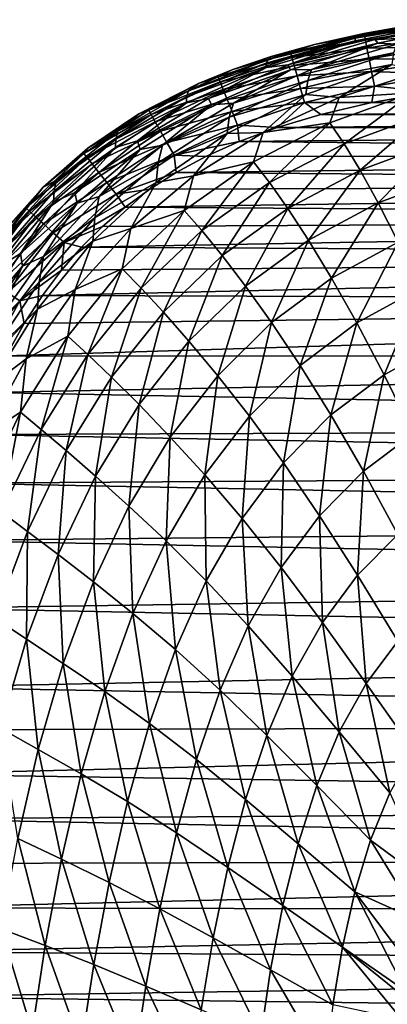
# Model space of a CAD drawing. Header units: metres. Extents: x -82 to 67, y -109 to 109.
# Tile 207 of 216: x -24.9 to -19.61, y 88.48 to 102.65. Entities that reach past the tile are written whole.
import ezdxf

# ---------------------------------------------------------------- set-up
doc = ezdxf.new("R2010")
doc.units = ezdxf.units.M
doc.layers.add('solid_21_382_010_XXX', color=7, linetype='CONTINUOUS')

msp = doc.modelspace()

# ---------------------------------------------------------------- linework, layer by layer
at = {"layer": 'solid_21_382_010_XXX'}
for points in [[(-18.671656, 102.63018, -30.859594), (-20.071594, 102.379227, -30.86132), (-20.047731, 102.41201, -27.317619)], [(-18.667059, 102.610748, -34.148006), (-20.071594, 102.379227, -30.86132), (-18.671656, 102.63018, -30.859594)], [(-18.667059, 102.610748, -34.148006), (-20.067814, 102.342926, -34.15057), (-20.071594, 102.379227, -30.86132)], [(-19.785807, 102.362617, -37.182514), (-20.067814, 102.342926, -34.15057), (-18.667059, 102.610748, -34.148006)], [(-18.651552, 102.646584, -27.31625), (-20.047731, 102.41201, -27.317619), (-19.127857, 102.59037, -23.645056)], [(-18.671656, 102.63018, -30.859594), (-20.047731, 102.41201, -27.317619), (-18.651552, 102.646584, -27.31625)], [(-20.047731, 102.41201, -27.317619), (-19.944176, 102.45031, -23.646049), (-19.127857, 102.59037, -23.645056)], [(-19.127857, 102.59037, -23.645056), (-19.944176, 102.45031, -23.646049), (-19.937189, 102.425697, -23.415142)], [(-18.857603, 102.60289, -23.414099), (-19.937189, 102.425697, -23.415142), (-18.847591, 102.528397, -23.202465)], [(-19.127857, 102.59037, -23.645056), (-19.937189, 102.425697, -23.415142), (-18.857603, 102.60289, -23.414099)], [(-18.420744, 102.617897, -37.178425), (-19.785807, 102.362617, -37.182514), (-18.667059, 102.610748, -34.148006)], [(-18.383173, 102.580238, -39.962311), (-19.785807, 102.362617, -37.182514), (-18.420744, 102.617897, -37.178425)], [(-18.383173, 102.580238, -39.962311), (-19.744698, 102.310753, -39.968681), (-19.785807, 102.362617, -37.182514)], [(-19.468061, 102.295242, -42.508133), (-19.744698, 102.310753, -39.968681), (-18.383173, 102.580238, -39.962311)], [(-19.937189, 102.425697, -23.415142), (-21.000692, 102.173195, -23.416504), (-19.922667, 102.352104, -23.203272)], [(-20.655291, 102.291664, -23.647106), (-21.000692, 102.173195, -23.416504), (-19.937189, 102.425697, -23.415142)], [(-19.944176, 102.45031, -23.646049), (-20.655291, 102.291664, -23.647106), (-19.937189, 102.425697, -23.415142)], [(-20.047731, 102.41201, -27.317619), (-20.655291, 102.291664, -23.647106), (-19.944176, 102.45031, -23.646049)], [(-19.937189, 102.425697, -23.415142), (-19.922667, 102.352104, -23.203272), (-18.847591, 102.528397, -23.202465)], [(-18.847591, 102.528397, -23.202465), (-19.922667, 102.352104, -23.203272), (-18.831835, 102.411148, -23.016104)], [(-20.071594, 102.379227, -30.86132), (-21.348507, 102.019012, -30.863592), (-21.321665, 102.074188, -27.319387)], [(-20.067814, 102.342926, -34.15057), (-21.348507, 102.019012, -30.863592), (-20.071594, 102.379227, -30.86132)], [(-20.067814, 102.342926, -34.15057), (-21.346237, 101.959938, -34.153915), (-21.348507, 102.019012, -30.863592)], [(-21.040979, 101.998375, -37.18766), (-21.346237, 101.959938, -34.153915), (-20.067814, 102.342926, -34.15057)], [(-20.047731, 102.41201, -27.317619), (-21.321665, 102.074188, -27.319387), (-20.655291, 102.291664, -23.647106)], [(-20.071594, 102.379227, -30.86132), (-21.321665, 102.074188, -27.319387), (-20.047731, 102.41201, -27.317619)], [(-21.321665, 102.074188, -27.319387), (-21.277615, 102.117668, -23.648186), (-20.655291, 102.291664, -23.647106)], [(-20.655291, 102.291664, -23.647106), (-21.277615, 102.117668, -23.648186), (-21.000692, 102.173195, -23.416504)], [(-19.785807, 102.362617, -37.182514), (-21.040979, 101.998375, -37.18766), (-20.067814, 102.342926, -34.15057)], [(-19.744698, 102.310753, -39.968681), (-21.040979, 101.998375, -37.18766), (-19.785807, 102.362617, -37.182514)], [(-19.744698, 102.310753, -39.968681), (-20.998747, 101.927498, -39.976566), (-21.040979, 101.998375, -37.18766)], [(-21.000692, 102.173195, -23.416504), (-20.980343, 102.101212, -23.204321), (-19.922667, 102.352104, -23.203272)], [(-20.696539, 101.930542, -42.518841), (-20.998747, 101.927498, -39.976566), (-19.744698, 102.310753, -39.968681)], [(-19.922667, 102.352104, -23.203272), (-20.980343, 102.101212, -23.204321), (-19.899775, 102.236099, -23.016674)], [(-19.468061, 102.295242, -42.508133), (-20.696539, 101.930542, -42.518841), (-19.744698, 102.310753, -39.968681)], [(-19.517586, 102.167824, -44.811985), (-20.696539, 101.930542, -42.518841), (-19.468061, 102.295242, -42.508133)], [(-19.922667, 102.352104, -23.203272), (-19.899775, 102.236099, -23.016674), (-18.831835, 102.411148, -23.016104)], [(-18.831835, 102.411148, -23.016104), (-19.899775, 102.236099, -23.016674), (-18.811125, 102.25705, -22.860991)], [(-21.000692, 102.173195, -23.416504), (-22.040796, 101.822311, -23.418167), (-20.980343, 102.101212, -23.204321)], [(-21.829266, 101.930138, -23.64926), (-22.040796, 101.822311, -23.418167), (-21.000692, 102.173195, -23.416504)], [(-21.277615, 102.117668, -23.648186), (-21.829266, 101.930138, -23.64926), (-21.000692, 102.173195, -23.416504)], [(-20.980343, 102.101212, -23.204321), (-20.948204, 101.987518, -23.017414), (-19.899775, 102.236099, -23.016674)], [(-19.899775, 102.236099, -23.016674), (-20.948204, 101.987518, -23.017414), (-19.869671, 102.083534, -22.861345)], [(-19.517586, 102.167824, -44.811985), (-20.752949, 101.769981, -44.827248), (-20.696539, 101.930542, -42.518841)], [(-19.543674, 102.000313, -46.886436), (-20.752949, 101.769981, -44.827248), (-19.517586, 102.167824, -44.811985)], [(-19.899775, 102.236099, -23.016674), (-19.869671, 102.083534, -22.861345), (-18.811125, 102.25705, -22.860991)], [(-18.811125, 102.25705, -22.860991), (-19.869671, 102.083534, -22.861345), (-18.786261, 102.072021, -22.743107)], [(-21.348507, 102.019012, -30.863592), (-22.497068, 101.537521, -30.86647), (-22.46773, 101.620781, -27.321583)], [(-21.346237, 101.959938, -34.153915), (-22.497068, 101.537521, -30.86647), (-21.348507, 102.019012, -30.863592)], [(-21.321665, 102.074188, -27.319387), (-22.46773, 101.620781, -27.321583), (-21.829266, 101.930138, -23.64926)], [(-21.348507, 102.019012, -30.863592), (-22.46773, 101.620781, -27.321583), (-21.321665, 102.074188, -27.319387)], [(-21.040979, 101.998375, -37.18766), (-22.180395, 101.513962, -37.193909), (-21.346237, 101.959938, -34.153915)], [(-20.998747, 101.927498, -39.976566), (-22.180395, 101.513962, -37.193909), (-21.040979, 101.998375, -37.18766)], [(-22.040796, 101.822311, -23.418167), (-22.0131, 101.753075, -23.205603), (-20.980343, 102.101212, -23.204321)], [(-20.980343, 102.101212, -23.204321), (-22.0131, 101.753075, -23.205603), (-20.948204, 101.987518, -23.017414)], [(-21.321665, 102.074188, -27.319387), (-21.829266, 101.930138, -23.64926), (-21.277615, 102.117668, -23.648186)], [(-20.948204, 101.987518, -23.017414), (-20.905903, 101.837883, -22.861803), (-19.869671, 102.083534, -22.861345)], [(-19.869671, 102.083534, -22.861345), (-20.905903, 101.837883, -22.861803), (-19.833511, 101.900291, -22.743282)], [(-19.543674, 102.000313, -46.886436), (-20.781694, 101.571167, -46.907063), (-20.752949, 101.769981, -44.827248)], [(-20.297806, 101.525169, -48.755268), (-20.781694, 101.571167, -46.907063), (-19.543674, 102.000313, -46.886436)], [(-19.109632, 101.905693, -48.731918), (-20.297806, 101.525169, -48.755268), (-19.543674, 102.000313, -46.886436)], [(-19.869671, 102.083534, -22.861345), (-19.833511, 101.900291, -22.743282), (-18.786261, 102.072021, -22.743107)], [(-18.786261, 102.072021, -22.743107), (-19.833511, 101.900291, -22.743282), (-18.758034, 101.861984, -22.66843)], [(-21.346237, 101.959938, -34.153915), (-22.497137, 101.450272, -34.158131), (-22.497068, 101.537521, -30.86647)], [(-22.180395, 101.513962, -37.193909), (-22.497137, 101.450272, -34.158131), (-21.346237, 101.959938, -34.153915)], [(-22.46773, 101.620781, -27.321583), (-22.324251, 101.730064, -23.650299), (-21.829266, 101.930138, -23.64926)], [(-21.829266, 101.930138, -23.64926), (-22.324251, 101.730064, -23.650299), (-22.040796, 101.822311, -23.418167)], [(-20.998747, 101.927498, -39.976566), (-22.139376, 101.419777, -39.985939), (-22.180395, 101.513962, -37.193909)], [(-21.822376, 101.447426, -42.53138), (-22.139376, 101.419777, -39.985939), (-20.998747, 101.927498, -39.976566)], [(-22.0131, 101.753075, -23.205603), (-21.969248, 101.643456, -23.018316), (-20.948204, 101.987518, -23.017414)], [(-20.948204, 101.987518, -23.017414), (-21.969248, 101.643456, -23.018316), (-20.905903, 101.837883, -22.861803)], [(-20.696539, 101.930542, -42.518841), (-21.822376, 101.447426, -42.53138), (-20.998747, 101.927498, -39.976566)], [(-20.752949, 101.769981, -44.827248), (-21.822376, 101.447426, -42.53138), (-20.696539, 101.930542, -42.518841)], [(-20.905903, 101.837883, -22.861803), (-20.855072, 101.658066, -22.743507), (-19.833511, 101.900291, -22.743282)], [(-19.833511, 101.900291, -22.743282), (-20.855072, 101.658066, -22.743507), (-19.792456, 101.69223, -22.668482)], [(-19.237879, 101.592346, -50.376335), (-20.297806, 101.525169, -48.755268), (-19.109632, 101.905693, -48.731918)], [(-19.833511, 101.900291, -22.743282), (-19.792456, 101.69223, -22.668482), (-18.758034, 101.861984, -22.66843)], [(-18.96596, 101.603165, -22.642931), (-18.758034, 101.861984, -22.66843), (-19.792456, 101.69223, -22.668482)], [(-22.324251, 101.730064, -23.650299), (-23.183008, 101.293259, -23.65218), (-23.040764, 101.347054, -23.419958)], [(-22.46773, 101.620781, -27.321583), (-23.183008, 101.293259, -23.65218), (-22.324251, 101.730064, -23.650299)], [(-22.040796, 101.822311, -23.418167), (-23.040764, 101.347054, -23.419958), (-22.0131, 101.753075, -23.205603)], [(-22.324251, 101.730064, -23.650299), (-23.040764, 101.347054, -23.419958), (-22.040796, 101.822311, -23.418167)], [(-23.040764, 101.347054, -23.419958), (-23.004358, 101.282272, -23.206982), (-22.0131, 101.753075, -23.205603)], [(-22.0131, 101.753075, -23.205603), (-23.004358, 101.282272, -23.206982), (-21.969248, 101.643456, -23.018316)], [(-21.969248, 101.643456, -23.018316), (-21.911472, 101.499039, -22.86236), (-20.905903, 101.837883, -22.861803)], [(-20.905903, 101.837883, -22.861803), (-21.911472, 101.499039, -22.86236), (-20.855072, 101.658066, -22.743507)], [(-20.752949, 101.769981, -44.827248), (-21.88415, 101.245483, -44.844894), (-21.822376, 101.447426, -42.53138)], [(-20.781694, 101.571167, -46.907063), (-21.88415, 101.245483, -44.844894), (-20.752949, 101.769981, -44.827248)], [(-22.46773, 101.620781, -27.321583), (-23.484869, 101.043472, -27.324242), (-23.183008, 101.293259, -23.65218)], [(-22.497068, 101.537521, -30.86647), (-23.484869, 101.043472, -27.324242), (-22.46773, 101.620781, -27.321583)], [(-23.004358, 101.282272, -23.206982), (-22.946569, 101.179443, -23.019289), (-21.969248, 101.643456, -23.018316)], [(-21.969248, 101.643456, -23.018316), (-22.946569, 101.179443, -23.019289), (-21.911472, 101.499039, -22.86236)], [(-20.781694, 101.571167, -46.907063), (-21.914223, 101.00795, -46.930706), (-21.88415, 101.245483, -44.844894)], [(-21.394793, 101.024147, -48.782276), (-21.914223, 101.00795, -46.930706), (-20.781694, 101.571167, -46.907063)], [(-21.911472, 101.499039, -22.86236), (-21.842005, 101.325401, -22.74378), (-20.855072, 101.658066, -22.743507)], [(-20.855072, 101.658066, -22.743507), (-21.842005, 101.325401, -22.74378), (-20.797338, 101.453835, -22.668547)], [(-20.297806, 101.525169, -48.755268), (-21.394793, 101.024147, -48.782276), (-20.781694, 101.571167, -46.907063)], [(-20.855072, 101.658066, -22.743507), (-20.797338, 101.453835, -22.668547), (-19.792456, 101.69223, -22.668482)], [(-19.827726, 101.453453, -22.642931), (-19.792456, 101.69223, -22.668482), (-20.797338, 101.453835, -22.668547)], [(-19.237879, 101.592346, -50.376335), (-20.434654, 101.162552, -50.406738), (-20.297806, 101.525169, -48.755268)], [(-20.228651, 100.860825, -51.850933), (-20.434654, 101.162552, -50.406738), (-19.237879, 101.592346, -50.376335)], [(-19.060665, 101.287071, -51.816032), (-20.228651, 100.860825, -51.850933), (-19.237879, 101.592346, -50.376335)], [(-19.827726, 101.453453, -22.642931), (-18.96596, 101.603165, -22.642931), (-19.792456, 101.69223, -22.668482)], [(-4.890173, 101.55262, -22.642931), (-18.96596, 101.603165, -22.642931), (-19.827726, 101.453453, -22.642931)], [(-22.497137, 101.450272, -34.158131), (-23.518745, 100.806152, -34.163284), (-23.515966, 100.926666, -30.870029)], [(-23.201824, 100.902679, -37.201294), (-23.518745, 100.806152, -34.163284), (-22.497137, 101.450272, -34.158131)], [(-22.497068, 101.537521, -30.86647), (-23.515966, 100.926666, -30.870029), (-23.484869, 101.043472, -27.324242)], [(-22.497137, 101.450272, -34.158131), (-23.515966, 100.926666, -30.870029), (-22.497068, 101.537521, -30.86647)], [(-22.180395, 101.513962, -37.193909), (-23.201824, 100.902679, -37.201294), (-22.497137, 101.450272, -34.158131)], [(-22.139376, 101.419777, -39.985939), (-23.201824, 100.902679, -37.201294), (-22.180395, 101.513962, -37.193909)], [(-22.946569, 101.179443, -23.019289), (-22.870352, 101.043823, -22.862959), (-21.911472, 101.499039, -22.86236)], [(-21.911472, 101.499039, -22.86236), (-22.870352, 101.043823, -22.862959), (-21.842005, 101.325401, -22.74378)], [(-21.822376, 101.447426, -42.53138), (-22.842333, 100.840408, -42.545547), (-22.139376, 101.419777, -39.985939)], [(-21.88415, 101.245483, -44.844894), (-22.842333, 100.840408, -42.545547), (-21.822376, 101.447426, -42.53138)], [(-21.842005, 101.325401, -22.74378), (-21.763081, 101.128113, -22.668625), (-20.797338, 101.453835, -22.668547)], [(-21.193401, 101.094086, -22.642931), (-20.797338, 101.453835, -22.668547), (-21.763081, 101.128113, -22.668625)], [(-20.434654, 101.162552, -50.406738), (-21.394793, 101.024147, -48.782276), (-20.297806, 101.525169, -48.755268)], [(-21.193401, 101.094086, -22.642931), (-20.564583, 101.281891, -22.642931), (-20.797338, 101.453835, -22.668547)], [(-20.564583, 101.281891, -22.642931), (-19.827726, 101.453453, -22.642931), (-20.797338, 101.453835, -22.668547)], [(-4.144294, 101.409348, -22.642931), (-19.827726, 101.453453, -22.642931), (-20.564583, 101.281891, -22.642931)], [(-4.144294, 101.409348, -22.642931), (-4.890173, 101.55262, -22.642931), (-19.827726, 101.453453, -22.642931)], [(-23.040764, 101.347054, -23.419958), (-23.975777, 100.722427, -23.421556), (-23.004358, 101.282272, -23.206982)], [(-23.917177, 100.79966, -23.653706), (-23.975777, 100.722427, -23.421556), (-23.040764, 101.347054, -23.419958)], [(-23.975777, 100.722427, -23.421556), (-23.929899, 100.664322, -23.208214), (-23.004358, 101.282272, -23.206982)], [(-23.004358, 101.282272, -23.206982), (-23.929899, 100.664322, -23.208214), (-22.946569, 101.179443, -23.019289)], [(-23.183008, 101.293259, -23.65218), (-23.917177, 100.79966, -23.653706), (-23.040764, 101.347054, -23.419958)], [(-23.484869, 101.043472, -27.324242), (-23.917177, 100.79966, -23.653706), (-23.183008, 101.293259, -23.65218)], [(-22.139376, 101.419777, -39.985939), (-23.163755, 100.781326, -39.996738), (-23.201824, 100.902679, -37.201294)], [(-22.842333, 100.840408, -42.545547), (-23.163755, 100.781326, -39.996738), (-22.139376, 101.419777, -39.985939)], [(-22.870352, 101.043823, -22.862959), (-22.778656, 100.880653, -22.744072), (-21.842005, 101.325401, -22.74378)], [(-21.842005, 101.325401, -22.74378), (-22.778656, 100.880653, -22.744072), (-21.763081, 101.128113, -22.668625)], [(-3.498443, 101.24929, -22.642931), (-20.564583, 101.281891, -22.642931), (-21.193401, 101.094086, -22.642931)], [(-3.498443, 101.24929, -22.642931), (-4.144294, 101.409348, -22.642931), (-20.564583, 101.281891, -22.642931)], [(-19.997051, 100.479752, -53.106743), (-20.228651, 100.860825, -51.850933), (-19.060665, 101.287071, -51.816032)], [(-18.86401, 100.899712, -53.068085), (-19.997051, 100.479752, -53.106743), (-19.060665, 101.287071, -51.816032)], [(-23.929899, 100.664322, -23.208214), (-23.856903, 100.571877, -23.020159), (-22.946569, 101.179443, -23.019289)], [(-22.946569, 101.179443, -23.019289), (-23.856903, 100.571877, -23.020159), (-22.870352, 101.043823, -22.862959)], [(-21.88415, 101.245483, -44.844894), (-22.907295, 100.589073, -44.864475), (-22.842333, 100.840408, -42.545547)], [(-21.914223, 101.00795, -46.930706), (-22.907295, 100.589073, -44.864475), (-21.88415, 101.245483, -44.844894)], [(-20.434654, 101.162552, -50.406738), (-21.533716, 100.600296, -50.441719), (-21.394793, 101.024147, -48.782276)], [(-21.301996, 100.303993, -51.891308), (-21.533716, 100.600296, -50.441719), (-20.434654, 101.162552, -50.406738)], [(-20.228651, 100.860825, -51.850933), (-21.301996, 100.303993, -51.891308), (-20.434654, 101.162552, -50.406738)], [(-2.937081, 101.075966, -22.642931), (-3.498443, 101.24929, -22.642931), (-21.193401, 101.094086, -22.642931)], [(-23.484869, 101.043472, -27.324242), (-24.372715, 100.334831, -27.327393), (-23.917177, 100.79966, -23.653706)], [(-23.515966, 100.926666, -30.870029), (-24.372715, 100.334831, -27.327393), (-23.484869, 101.043472, -27.324242)], [(-23.856903, 100.571877, -23.020159), (-23.76053, 100.449829, -22.863497), (-22.870352, 101.043823, -22.862959)], [(-22.870352, 101.043823, -22.862959), (-23.76053, 100.449829, -22.863497), (-22.778656, 100.880653, -22.744072)], [(-21.914223, 101.00795, -46.930706), (-22.936743, 100.305542, -46.956608), (-22.907295, 100.589073, -44.864475)], [(-22.396454, 100.398361, -48.812046), (-22.936743, 100.305542, -46.956608), (-21.914223, 101.00795, -46.930706)], [(-22.778656, 100.880653, -22.744072), (-22.674433, 100.695206, -22.668707), (-21.763081, 101.128113, -22.668625)], [(-21.739466, 100.891968, -22.642931), (-21.763081, 101.128113, -22.668625), (-22.674433, 100.695206, -22.668707)], [(-21.394793, 101.024147, -48.782276), (-22.396454, 100.398361, -48.812046), (-21.914223, 101.00795, -46.930706)], [(-21.533716, 100.600296, -50.441719), (-22.396454, 100.398361, -48.812046), (-21.394793, 101.024147, -48.782276)], [(-21.739466, 100.891968, -22.642931), (-21.193401, 101.094086, -22.642931), (-21.763081, 101.128113, -22.668625)], [(-2.937081, 101.075966, -22.642931), (-21.193401, 101.094086, -22.642931), (-21.739466, 100.891968, -22.642931)], [(-2.003144, 100.695114, -22.642931), (-2.937081, 101.075966, -22.642931), (-21.739466, 100.891968, -22.642931)], [(-23.515966, 100.926666, -30.870029), (-24.404793, 100.179642, -30.874332), (-24.372715, 100.334831, -27.327393)], [(-23.518745, 100.806152, -34.163284), (-24.404793, 100.179642, -30.874332), (-23.515966, 100.926666, -30.870029)], [(-23.201824, 100.902679, -37.201294), (-24.103674, 100.158859, -37.209839), (-23.518745, 100.806152, -34.163284)], [(-23.163755, 100.781326, -39.996738), (-24.103674, 100.158859, -37.209839), (-23.201824, 100.902679, -37.201294)], [(-23.76053, 100.449829, -22.863497), (-23.644526, 100.302925, -22.744335), (-22.778656, 100.880653, -22.744072)], [(-22.778656, 100.880653, -22.744072), (-23.644526, 100.302925, -22.744335), (-22.674433, 100.695206, -22.668707)], [(-22.219269, 100.676941, -22.642931), (-21.739466, 100.891968, -22.642931), (-22.674433, 100.695206, -22.668707)], [(-2.003144, 100.695114, -22.642931), (-21.739466, 100.891968, -22.642931), (-22.219269, 100.676941, -22.642931)], [(-21.037922, 99.93187, -53.151772), (-21.301996, 100.303993, -51.891308), (-20.228651, 100.860825, -51.850933)], [(-19.997051, 100.479752, -53.106743), (-21.037922, 99.93187, -53.151772), (-20.228651, 100.860825, -51.850933)], [(-19.738134, 100.010681, -54.186893), (-19.997051, 100.479752, -53.106743), (-18.86401, 100.899712, -53.068085)], [(-18.646112, 100.421188, -54.145706), (-19.738134, 100.010681, -54.186893), (-18.86401, 100.899712, -53.068085)], [(-23.975777, 100.722427, -23.421556), (-24.813215, 99.940971, -23.422531), (-23.929899, 100.664322, -23.208214)], [(-24.563232, 100.236206, -23.654737), (-24.813215, 99.940971, -23.422531), (-23.975777, 100.722427, -23.421556)], [(-23.917177, 100.79966, -23.653706), (-24.563232, 100.236206, -23.654737), (-23.975777, 100.722427, -23.421556)], [(-24.372715, 100.334831, -27.327393), (-24.563232, 100.236206, -23.654737), (-23.917177, 100.79966, -23.653706)], [(-23.518745, 100.806152, -34.163284), (-24.410507, 100.021713, -34.16946), (-24.404793, 100.179642, -30.874332)], [(-24.103674, 100.158859, -37.209839), (-24.410507, 100.021713, -34.16946), (-23.518745, 100.806152, -34.163284)], [(-23.163755, 100.781326, -39.996738), (-24.069834, 100.007233, -40.008873), (-24.103674, 100.158859, -37.209839)], [(-23.753614, 100.104828, -42.561111), (-24.069834, 100.007233, -40.008873), (-23.163755, 100.781326, -39.996738)], [(-22.842333, 100.840408, -42.545547), (-23.753614, 100.104828, -42.561111), (-23.163755, 100.781326, -39.996738)], [(-22.907295, 100.589073, -44.864475), (-23.753614, 100.104828, -42.561111), (-22.842333, 100.840408, -42.545547)], [(-24.813215, 99.940971, -23.422531), (-24.758425, 99.891342, -23.208969), (-23.929899, 100.664322, -23.208214)], [(-23.929899, 100.664322, -23.208214), (-24.758425, 99.891342, -23.208969), (-23.856903, 100.571877, -23.020159)], [(-22.907295, 100.589073, -44.864475), (-23.81925, 99.796989, -44.885517), (-23.753614, 100.104828, -42.561111)], [(-22.936743, 100.305542, -46.956608), (-23.81925, 99.796989, -44.885517), (-22.907295, 100.589073, -44.864475)], [(-23.644526, 100.302925, -22.744335), (-23.512627, 100.135895, -22.668781), (-22.674433, 100.695206, -22.668707)], [(-22.644835, 100.44986, -22.642931), (-22.674433, 100.695206, -22.668707), (-23.512627, 100.135895, -22.668781)], [(-22.644835, 100.44986, -22.642931), (-22.219269, 100.676941, -22.642931), (-22.674433, 100.695206, -22.668707)], [(-2.003144, 100.695114, -22.642931), (-22.219269, 100.676941, -22.642931), (-22.644835, 100.44986, -22.642931)], [(-1.255529, 100.274078, -22.642931), (-2.003144, 100.695114, -22.642931), (-22.644835, 100.44986, -22.642931)], [(-21.533716, 100.600296, -50.441719), (-22.530519, 99.901306, -50.479973), (-22.396454, 100.398361, -48.812046)], [(-22.276497, 99.612663, -51.935631), (-22.530519, 99.901306, -50.479973), (-21.533716, 100.600296, -50.441719)], [(-21.301996, 100.303993, -51.891308), (-22.276497, 99.612663, -51.935631), (-21.533716, 100.600296, -50.441719)], [(-24.758425, 99.891342, -23.208969), (-24.671127, 99.812279, -23.020693), (-23.856903, 100.571877, -23.020159)], [(-23.856903, 100.571877, -23.020159), (-24.671127, 99.812279, -23.020693), (-23.76053, 100.449829, -22.863497)], [(-24.671127, 99.812279, -23.020693), (-24.555807, 99.707825, -22.863831), (-23.76053, 100.449829, -22.863497)], [(-23.76053, 100.449829, -22.863497), (-24.555807, 99.707825, -22.863831), (-23.644526, 100.302925, -22.744335)], [(-23.027948, 100.208961, -22.642931), (-22.644835, 100.44986, -22.642931), (-23.512627, 100.135895, -22.668781)], [(-1.255529, 100.274078, -22.642931), (-22.644835, 100.44986, -22.642931), (-23.027948, 100.208961, -22.642931)], [(-20.73988, 99.475739, -54.235149), (-21.037922, 99.93187, -53.151772), (-19.997051, 100.479752, -53.106743)], [(-19.738134, 100.010681, -54.186893), (-20.73988, 99.475739, -54.235149), (-19.997051, 100.479752, -53.106743)], [(-24.372715, 100.334831, -27.327393), (-25.135136, 99.493469, -27.331053), (-24.563232, 100.236206, -23.654737)], [(-24.404793, 100.179642, -30.874332), (-25.135136, 99.493469, -27.331053), (-24.372715, 100.334831, -27.327393)], [(-24.555807, 99.707825, -22.863831), (-24.416946, 99.582054, -22.744501), (-23.644526, 100.302925, -22.744335)], [(-23.644526, 100.302925, -22.744335), (-24.416946, 99.582054, -22.744501), (-23.512627, 100.135895, -22.668781)], [(-22.936743, 100.305542, -46.956608), (-23.84605, 99.461617, -46.983971), (-23.81925, 99.796989, -44.885517)], [(-23.299072, 99.644501, -48.843666), (-23.84605, 99.461617, -46.983971), (-22.936743, 100.305542, -46.956608)], [(-22.396454, 100.398361, -48.812046), (-23.299072, 99.644501, -48.843666), (-22.936743, 100.305542, -46.956608)], [(-22.530519, 99.901306, -50.479973), (-23.299072, 99.644501, -48.843666), (-22.396454, 100.398361, -48.812046)], [(-21.982979, 99.25248, -53.201466), (-22.276497, 99.612663, -51.935631), (-21.301996, 100.303993, -51.891308)], [(-21.037922, 99.93187, -53.151772), (-21.982979, 99.25248, -53.201466), (-21.301996, 100.303993, -51.891308)], [(-19.451597, 99.446198, -55.104881), (-19.738134, 100.010681, -54.186893), (-18.646112, 100.421188, -54.145706)], [(-24.404793, 100.179642, -30.874332), (-25.167686, 99.296448, -30.879429), (-25.135136, 99.493469, -27.331053)], [(-24.410507, 100.021713, -34.16946), (-25.167686, 99.296448, -30.879429), (-24.404793, 100.179642, -30.874332)], [(-24.563232, 100.236206, -23.654737), (-25.143942, 99.58596, -23.655178), (-24.813215, 99.940971, -23.422531)], [(-25.135136, 99.493469, -27.331053), (-25.143942, 99.58596, -23.655178), (-24.563232, 100.236206, -23.654737)], [(-24.103674, 100.158859, -37.209839), (-24.888163, 99.283226, -37.219532), (-24.410507, 100.021713, -34.16946)], [(-24.069834, 100.007233, -40.008873), (-24.888163, 99.283226, -37.219532), (-24.103674, 100.158859, -37.209839)], [(-23.37908, 99.950905, -22.642931), (-23.027948, 100.208961, -22.642931), (-23.512627, 100.135895, -22.668781)], [(-1.255529, 100.274078, -22.642931), (-23.027948, 100.208961, -22.642931), (-23.37908, 99.950905, -22.642931)], [(-0.622151, 99.797813, -22.642931), (-1.255529, 100.274078, -22.642931), (-23.37908, 99.950905, -22.642931)], [(-24.410507, 100.021713, -34.16946), (-25.176468, 99.098366, -34.176689), (-25.167686, 99.296448, -30.879429)], [(-24.888163, 99.283226, -37.219532), (-25.176468, 99.098366, -34.176689), (-24.410507, 100.021713, -34.16946)], [(-24.069834, 100.007233, -40.008873), (-24.859451, 99.099541, -40.022209), (-24.888163, 99.283226, -37.219532)], [(-24.556509, 99.241859, -42.577785), (-24.859451, 99.099541, -40.022209), (-24.069834, 100.007233, -40.008873)], [(-23.753614, 100.104828, -42.561111), (-24.556509, 99.241859, -42.577785), (-24.069834, 100.007233, -40.008873)], [(-23.81925, 99.796989, -44.885517), (-24.556509, 99.241859, -42.577785), (-23.753614, 100.104828, -42.561111)], [(-24.416946, 99.582054, -22.744501), (-24.259033, 99.439026, -22.668831), (-23.512627, 100.135895, -22.668781)], [(-23.37908, 99.950905, -22.642931), (-23.512627, 100.135895, -22.668781), (-24.259033, 99.439026, -22.668831)], [(-20.408258, 98.928734, -55.154263), (-20.73988, 99.475739, -54.235149), (-19.738134, 100.010681, -54.186893)], [(-19.451597, 99.446198, -55.104881), (-20.408258, 98.928734, -55.154263), (-19.738134, 100.010681, -54.186893)], [(-24.813215, 99.940971, -23.422531), (-25.52598, 99.011063, -23.422598), (-24.758425, 99.891342, -23.208969)], [(-25.143942, 99.58596, -23.655178), (-25.52598, 99.011063, -23.422598), (-24.813215, 99.940971, -23.422531)], [(-25.52598, 99.011063, -23.422598), (-25.464045, 98.970772, -23.209026), (-24.758425, 99.891342, -23.208969)], [(-24.758425, 99.891342, -23.208969), (-25.464045, 98.970772, -23.209026), (-24.671127, 99.812279, -23.020693)], [(-23.704849, 99.673096, -22.642931), (-23.37908, 99.950905, -22.642931), (-24.259033, 99.439026, -22.668831)], [(-0.622151, 99.797813, -22.642931), (-23.37908, 99.950905, -22.642931), (-23.704849, 99.673096, -22.642931)], [(-22.530519, 99.901306, -50.479973), (-23.4217, 99.064079, -50.520119), (-23.299072, 99.644501, -48.843666)], [(-23.14908, 98.78566, -51.982258), (-23.4217, 99.064079, -50.520119), (-22.530519, 99.901306, -50.479973)], [(-22.276497, 99.612663, -51.935631), (-23.14908, 98.78566, -51.982258), (-22.530519, 99.901306, -50.479973)], [(-21.648409, 98.813072, -54.28867), (-21.982979, 99.25248, -53.201466), (-21.037922, 99.93187, -53.151772)], [(-20.73988, 99.475739, -54.235149), (-21.648409, 98.813072, -54.28867), (-21.037922, 99.93187, -53.151772)], [(-25.464045, 98.970772, -23.209026), (-25.365351, 98.906563, -23.020741), (-24.671127, 99.812279, -23.020693)], [(-24.671127, 99.812279, -23.020693), (-25.365351, 98.906563, -23.020741), (-24.555807, 99.707825, -22.863831)], [(-23.81925, 99.796989, -44.885517), (-24.620443, 98.87265, -44.907452), (-24.556509, 99.241859, -42.577785)], [(-23.84605, 99.461617, -46.983971), (-24.620443, 98.87265, -44.907452), (-23.81925, 99.796989, -44.885517)], [(-0.622151, 99.797813, -22.642931), (-23.704849, 99.673096, -22.642931), (-24.00988, 99.372192, -22.642931)], [(-0.061643, 99.246643, -22.642931), (-0.622151, 99.797813, -22.642931), (-24.00988, 99.372192, -22.642931)], [(-25.365351, 98.906563, -23.020741), (-25.234972, 98.821747, -22.863867), (-24.555807, 99.707825, -22.863831)], [(-24.555807, 99.707825, -22.863831), (-25.234972, 98.821747, -22.863867), (-24.416946, 99.582054, -22.744501)], [(-25.234972, 98.821747, -22.863867), (-25.077978, 98.71962, -22.744524), (-24.416946, 99.582054, -22.744501)], [(-24.416946, 99.582054, -22.744501), (-25.077978, 98.71962, -22.744524), (-24.259033, 99.439026, -22.668831)], [(-24.00988, 99.372192, -22.642931), (-23.704849, 99.673096, -22.642931), (-24.259033, 99.439026, -22.668831)], [(-23.299072, 99.644501, -48.843666), (-24.101721, 98.76548, -48.876068), (-23.84605, 99.461617, -46.983971)], [(-23.4217, 99.064079, -50.520119), (-24.101721, 98.76548, -48.876068), (-23.299072, 99.644501, -48.843666)], [(-22.829681, 98.440666, -53.25399), (-23.14908, 98.78566, -51.982258), (-22.276497, 99.612663, -51.935631)], [(-21.982979, 99.25248, -53.201466), (-22.829681, 98.440666, -53.25399), (-22.276497, 99.612663, -51.935631)], [(-25.077978, 98.71962, -22.744524), (-24.899437, 98.60347, -22.668842), (-24.259033, 99.439026, -22.668831)], [(-24.297672, 99.04351, -22.642931), (-24.259033, 99.439026, -22.668831), (-24.899437, 98.60347, -22.668842)], [(-23.84605, 99.461617, -46.983971), (-24.642536, 98.481499, -47.01186), (-24.620443, 98.87265, -44.907452)], [(-24.101721, 98.76548, -48.876068), (-24.642536, 98.481499, -47.01186), (-23.84605, 99.461617, -46.983971)], [(-24.297672, 99.04351, -22.642931), (-24.00988, 99.372192, -22.642931), (-24.259033, 99.439026, -22.668831)], [(-21.273869, 98.288124, -55.209164), (-21.648409, 98.813072, -54.28867), (-20.73988, 99.475739, -54.235149)], [(-20.408258, 98.928734, -55.154263), (-21.273869, 98.288124, -55.209164), (-20.73988, 99.475739, -54.235149)], [(-20.044964, 98.284935, -55.922665), (-20.408258, 98.928734, -55.154263), (-19.451597, 99.446198, -55.104881)], [(-19.138142, 98.779907, -55.874699), (-20.044964, 98.284935, -55.922665), (-19.451597, 99.446198, -55.104881)], [(-0.061643, 99.246643, -22.642931), (-24.00988, 99.372192, -22.642931), (-24.297672, 99.04351, -22.642931)], [(-24.888163, 99.283226, -37.219532), (-25.559235, 98.279419, -37.230335), (-25.176468, 99.098366, -34.176689)], [(-24.859451, 99.099541, -40.022209), (-25.559235, 98.279419, -37.230335), (-24.888163, 99.283226, -37.219532)], [(-24.556509, 99.241859, -42.577785), (-25.253147, 98.256187, -42.595245), (-24.859451, 99.099541, -40.022209)], [(-24.620443, 98.87265, -44.907452), (-25.253147, 98.256187, -42.595245), (-24.556509, 99.241859, -42.577785)], [(-0.061643, 99.246643, -22.642931), (-24.297672, 99.04351, -22.642931), (-24.571577, 98.680847, -22.642931)], [(0.443332, 98.598053, -22.642931), (-0.061643, 99.246643, -22.642931), (-24.571577, 98.680847, -22.642931)], [(-22.46187, 98.02195, -54.345482), (-22.829681, 98.440666, -53.25399), (-21.982979, 99.25248, -53.201466)], [(-21.648409, 98.813072, -54.28867), (-22.46187, 98.02195, -54.345482), (-21.982979, 99.25248, -53.201466)], [(-24.859451, 99.099541, -40.022209), (-25.535801, 98.062721, -40.036575), (-25.559235, 98.279419, -37.230335)], [(-25.253147, 98.256187, -42.595245), (-25.535801, 98.062721, -40.036575), (-24.859451, 99.099541, -40.022209)], [(-24.571577, 98.680847, -22.642931), (-24.297672, 99.04351, -22.642931), (-24.899437, 98.60347, -22.668842)], [(-23.4217, 99.064079, -50.520119), (-24.207132, 98.094688, -50.560528), (-24.101721, 98.76548, -48.876068)], [(-23.919769, 97.829262, -52.029224), (-24.207132, 98.094688, -50.560528), (-23.4217, 99.064079, -50.520119)], [(-23.14908, 98.78566, -51.982258), (-23.919769, 97.829262, -52.029224), (-23.4217, 99.064079, -50.520119)], [(-24.620443, 98.87265, -44.907452), (-25.312441, 97.821762, -44.929688), (-25.253147, 98.256187, -42.595245)], [(-24.642536, 98.481499, -47.01186), (-25.312441, 97.821762, -44.929688), (-24.620443, 98.87265, -44.907452)], [(-20.86264, 97.672256, -55.97596), (-21.273869, 98.288124, -55.209164), (-20.408258, 98.928734, -55.154263)], [(-20.044964, 98.284935, -55.922665), (-20.86264, 97.672256, -55.97596), (-20.408258, 98.928734, -55.154263)], [(-24.101721, 98.76548, -48.876068), (-24.804903, 97.767448, -48.908131), (-24.642536, 98.481499, -47.01186)], [(-24.207132, 98.094688, -50.560528), (-24.804903, 97.767448, -48.908131), (-24.101721, 98.76548, -48.876068)], [(-23.578474, 97.5028, -53.307079), (-23.919769, 97.829262, -52.029224), (-23.14908, 98.78566, -51.982258)], [(-22.829681, 98.440666, -53.25399), (-23.578474, 97.5028, -53.307079), (-23.14908, 98.78566, -51.982258)], [(-22.047321, 97.523743, -55.26757), (-22.46187, 98.02195, -54.345482), (-21.648409, 98.813072, -54.28867)], [(-21.273869, 98.288124, -55.209164), (-22.047321, 97.523743, -55.26757), (-21.648409, 98.813072, -54.28867)], [(-19.653343, 97.539612, -56.554981), (-20.044964, 98.284935, -55.922665), (-19.138142, 98.779907, -55.874699)], [(-18.799337, 98.006638, -56.510944), (-19.653343, 97.539612, -56.554981), (-19.138142, 98.779907, -55.874699)], [(-25.077978, 98.71962, -22.744524), (-25.622644, 97.735489, -22.744427), (-24.899437, 98.60347, -22.668842)], [(-25.622644, 97.735489, -22.744427), (-25.429897, 97.644882, -22.668821), (-24.899437, 98.60347, -22.668842)], [(-24.83637, 98.273636, -22.642931), (-24.899437, 98.60347, -22.668842), (-25.429897, 97.644882, -22.668821)], [(0.443332, 98.598053, -22.642931), (-24.83637, 98.273636, -22.642931), (-25.093983, 97.810516, -22.642931)], [(0.914717, 97.798752, -22.642931), (0.443332, 98.598053, -22.642931), (-25.093983, 97.810516, -22.642931)], [(-24.83637, 98.273636, -22.642931), (-24.571577, 98.680847, -22.642931), (-24.899437, 98.60347, -22.668842)], [(0.443332, 98.598053, -22.642931), (-24.571577, 98.680847, -22.642931), (-24.83637, 98.273636, -22.642931)], [(-24.642536, 98.481499, -47.01186), (-25.327316, 97.372055, -47.039333), (-25.312441, 97.821762, -44.929688)], [(-24.804903, 97.767448, -48.908131), (-25.327316, 97.372055, -47.039333), (-24.642536, 98.481499, -47.01186)], [(-23.181364, 97.108711, -54.403133), (-23.578474, 97.5028, -53.307079), (-22.829681, 98.440666, -53.25399)], [(-22.46187, 98.02195, -54.345482), (-23.181364, 97.108711, -54.403133), (-22.829681, 98.440666, -53.25399)], [(-25.093983, 97.810516, -22.642931), (-24.83637, 98.273636, -22.642931), (-25.429897, 97.644882, -22.668821)], [(-21.590757, 96.9412, -56.032612), (-22.047321, 97.523743, -55.26757), (-21.273869, 98.288124, -55.209164)], [(-20.86264, 97.672256, -55.97596), (-21.590757, 96.9412, -56.032612), (-21.273869, 98.288124, -55.209164)], [(-20.420231, 96.961189, -56.603752), (-20.86264, 97.672256, -55.97596), (-20.044964, 98.284935, -55.922665)], [(-19.653343, 97.539612, -56.554981), (-20.420231, 96.961189, -56.603752), (-20.044964, 98.284935, -55.922665)], [(-24.207132, 98.094688, -50.560528), (-24.887339, 97.000732, -50.599537), (-24.804903, 97.767448, -48.908131)], [(-24.589199, 96.751236, -52.074505), (-24.887339, 97.000732, -50.599537), (-24.207132, 98.094688, -50.560528)], [(-23.919769, 97.829262, -52.029224), (-24.589199, 96.751236, -52.074505), (-24.207132, 98.094688, -50.560528)], [(-22.73052, 96.641747, -55.326992), (-23.181364, 97.108711, -54.403133), (-22.46187, 98.02195, -54.345482)], [(-22.047321, 97.523743, -55.26757), (-22.73052, 96.641747, -55.326992), (-22.46187, 98.02195, -54.345482)], [(-19.235954, 96.689354, -57.066616), (-19.653343, 97.539612, -56.554981), (-18.799337, 98.006638, -56.510944)], [(-24.804903, 97.767448, -48.908131), (-25.409828, 96.658112, -48.938736), (-25.327316, 97.372055, -47.039333)], [(-24.887339, 97.000732, -50.599537), (-25.409828, 96.658112, -48.938736), (-24.804903, 97.767448, -48.908131)], [(0.914717, 97.798752, -22.642931), (-25.093983, 97.810516, -22.642931), (-25.343081, 97.282272, -22.642931)], [(1.359849, 96.776817, -22.642931), (0.914717, 97.798752, -22.642931), (-25.343081, 97.282272, -22.642931)], [(-24.230396, 96.446701, -53.35841), (-24.589199, 96.751236, -52.074505), (-23.919769, 97.829262, -52.029224)], [(-23.578474, 97.5028, -53.307079), (-24.230396, 96.446701, -53.35841), (-23.919769, 97.829262, -52.029224)], [(-21.100145, 96.270508, -56.655434), (-21.590757, 96.9412, -56.032612), (-20.86264, 97.672256, -55.97596)], [(-20.420231, 96.961189, -56.603752), (-21.100145, 96.270508, -56.655434), (-20.86264, 97.672256, -55.97596)], [(-23.808578, 96.081093, -54.459103), (-24.230396, 96.446701, -53.35841), (-23.578474, 97.5028, -53.307079)], [(-23.181364, 97.108711, -54.403133), (-23.808578, 96.081093, -54.459103), (-23.578474, 97.5028, -53.307079)], [(-22.232027, 96.097565, -56.090271), (-22.73052, 96.641747, -55.326992), (-22.047321, 97.523743, -55.26757)], [(-21.590757, 96.9412, -56.032612), (-22.232027, 96.097565, -56.090271), (-22.047321, 97.523743, -55.26757)], [(-19.951117, 96.151787, -57.108505), (-20.420231, 96.961189, -56.603752), (-19.653343, 97.539612, -56.554981)], [(-19.235954, 96.689354, -57.066616), (-19.951117, 96.151787, -57.108505), (-19.653343, 97.539612, -56.554981)], [(1.359849, 96.776817, -22.642931), (-25.343081, 97.282272, -22.642931), (-25.582182, 96.67704, -22.642931)], [(-23.325949, 95.649628, -55.384865), (-23.808578, 96.081093, -54.459103), (-23.181364, 97.108711, -54.403133)], [(-22.73052, 96.641747, -55.326992), (-23.325949, 95.649628, -55.384865), (-23.181364, 97.108711, -54.403133)], [(-24.887339, 97.000732, -50.599537), (-25.465012, 95.7948, -50.635563), (-25.409828, 96.658112, -48.938736)], [(-25.160011, 95.564209, -52.116165), (-25.465012, 95.7948, -50.635563), (-24.887339, 97.000732, -50.599537)], [(-24.589199, 96.751236, -52.074505), (-25.160011, 95.564209, -52.116165), (-24.887339, 97.000732, -50.599537)], [(-21.696457, 95.472855, -56.707981), (-22.232027, 96.097565, -56.090271), (-21.590757, 96.9412, -56.032612)], [(-21.100145, 96.270508, -56.655434), (-21.696457, 95.472855, -56.707981), (-21.590757, 96.9412, -56.032612)], [(-20.58223, 95.508858, -57.152763), (-21.100145, 96.270508, -56.655434), (-20.420231, 96.961189, -56.603752)], [(-19.951117, 96.151787, -57.108505), (-20.58223, 95.508858, -57.152763), (-20.420231, 96.961189, -56.603752)], [(1.570436, 96.154579, -22.642931), (1.359849, 96.776817, -22.642931), (-25.582182, 96.67704, -22.642931)], [(-24.788296, 95.284882, -53.405716), (-25.160011, 95.564209, -52.116165), (-24.589199, 96.751236, -52.074505)], [(-24.230396, 96.446701, -53.35841), (-24.788296, 95.284882, -53.405716), (-24.589199, 96.751236, -52.074505)], [(1.570436, 96.154579, -22.642931), (-25.582182, 96.67704, -22.642931), (-25.80966, 95.977463, -22.642931)], [(-22.789761, 95.148453, -56.146526), (-23.325949, 95.649628, -55.384865), (-22.73052, 96.641747, -55.326992)], [(-22.232027, 96.097565, -56.090271), (-22.789761, 95.148453, -56.146526), (-22.73052, 96.641747, -55.326992)], [(-19.454388, 95.242416, -57.507088), (-19.951117, 96.151787, -57.108505), (-19.235954, 96.689354, -57.066616)], [(-24.346832, 94.951332, -54.510895), (-24.788296, 95.284882, -53.405716), (-24.230396, 96.446701, -53.35841)], [(-23.808578, 96.081093, -54.459103), (-24.346832, 94.951332, -54.510895), (-24.230396, 96.446701, -53.35841)], [(-21.133036, 94.765114, -57.197765), (-21.696457, 95.472855, -56.707981), (-21.100145, 96.270508, -56.655434)], [(-20.58223, 95.508858, -57.152763), (-21.133036, 94.765114, -57.197765), (-21.100145, 96.270508, -56.655434)], [(1.771089, 95.435577, -22.642931), (1.570436, 96.154579, -22.642931), (-25.80966, 95.977463, -22.642931)], [(-23.83762, 94.559212, -55.438683), (-24.346832, 94.951332, -54.510895), (-23.808578, 96.081093, -54.459103)], [(-23.325949, 95.649628, -55.384865), (-23.83762, 94.559212, -55.438683), (-23.808578, 96.081093, -54.459103)], [(-22.213152, 94.574699, -56.759308), (-22.789761, 95.148453, -56.146526), (-22.232027, 96.097565, -56.090271)], [(-21.696457, 95.472855, -56.707981), (-22.213152, 94.574699, -56.759308), (-22.232027, 96.097565, -56.090271)], [(-20.03651, 94.654556, -57.542713), (-20.58223, 95.508858, -57.152763), (-19.951117, 96.151787, -57.108505)], [(-19.454388, 95.242416, -57.507088), (-20.03651, 94.654556, -57.542713), (-19.951117, 96.151787, -57.108505)], [(1.771089, 95.435577, -22.642931), (-25.80966, 95.977463, -22.642931), (-26.025232, 95.15493, -22.642931)], [(-23.268764, 94.105087, -56.199104), (-23.83762, 94.559212, -55.438683), (-23.325949, 95.649628, -55.384865)], [(-22.789761, 95.148453, -56.146526), (-23.268764, 94.105087, -56.199104), (-23.325949, 95.649628, -55.384865)], [(-24.788296, 95.284882, -53.405716), (-25.25683, 94.034538, -53.44677), (-25.160011, 95.564209, -52.116165)], [(-21.607895, 93.926231, -57.24189), (-22.213152, 94.574699, -56.759308), (-21.696457, 95.472855, -56.707981)], [(-21.133036, 94.765114, -57.197765), (-21.607895, 93.926231, -57.24189), (-21.696457, 95.472855, -56.707981)], [(-20.54179, 93.972679, -57.579243), (-21.133036, 94.765114, -57.197765), (-20.58223, 95.508858, -57.152763)], [(-20.03651, 94.654556, -57.542713), (-20.54179, 93.972679, -57.579243), (-20.58223, 95.508858, -57.152763)], [(1.960128, 94.59626, -22.642931), (1.771089, 95.435577, -22.642931), (-26.025232, 95.15493, -22.642931)], [(-24.801079, 93.736168, -54.556072), (-25.25683, 94.034538, -53.44677), (-24.788296, 95.284882, -53.405716)], [(-24.346832, 94.951332, -54.510895), (-24.801079, 93.736168, -54.556072), (-24.788296, 95.284882, -53.405716)], [(-19.452927, 93.707184, -57.843708), (-20.03651, 94.654556, -57.542713), (-19.454388, 95.242416, -57.507088)], [(1.960128, 94.59626, -22.642931), (-26.025232, 95.15493, -22.642931), (-26.225861, 94.178635, -22.642931)], [(-22.655714, 93.586525, -56.807606), (-23.268764, 94.105087, -56.199104), (-22.789761, 95.148453, -56.146526)], [(-22.213152, 94.574699, -56.759308), (-22.655714, 93.586525, -56.807606), (-22.789761, 95.148453, -56.146526)], [(-24.271072, 93.386627, -55.486019), (-24.801079, 93.736168, -54.556072), (-24.346832, 94.951332, -54.510895)], [(-23.83762, 94.559212, -55.438683), (-24.271072, 93.386627, -55.486019), (-24.346832, 94.951332, -54.510895)], [(-20.974628, 93.2015, -57.615578), (-21.607895, 93.926231, -57.24189), (-21.133036, 94.765114, -57.197765)], [(-20.54179, 93.972679, -57.579243), (-20.974628, 93.2015, -57.615578), (-21.133036, 94.765114, -57.197765)], [(-19.910248, 93.09481, -57.872364), (-20.54179, 93.972679, -57.579243), (-20.03651, 94.654556, -57.542713)], [(-19.452927, 93.707184, -57.843708), (-19.910248, 93.09481, -57.872364), (-20.03651, 94.654556, -57.542713)], [(2.133353, 93.614609, -22.642931), (1.960128, 94.59626, -22.642931), (-26.225861, 94.178635, -22.642931)], [(-23.675343, 92.982841, -56.245903), (-24.271072, 93.386627, -55.486019), (-23.83762, 94.559212, -55.438683)], [(-23.268764, 94.105087, -56.199104), (-23.675343, 92.982841, -56.245903), (-23.83762, 94.559212, -55.438683)], [(-22.01264, 93.001755, -57.283897), (-22.655714, 93.586525, -56.807606), (-22.213152, 94.574699, -56.759308)], [(-21.607895, 93.926231, -57.24189), (-22.01264, 93.001755, -57.283897), (-22.213152, 94.574699, -56.759308)], [(2.133353, 93.614609, -22.642931), (-26.225861, 94.178635, -22.642931), (-26.401642, 93.04335, -22.642931)], [(-23.031124, 92.522781, -56.851318), (-23.675343, 92.982841, -56.245903), (-23.268764, 94.105087, -56.199104)], [(-22.655714, 93.586525, -56.807606), (-23.031124, 92.522781, -56.851318), (-23.268764, 94.105087, -56.199104)], [(-24.801079, 93.736168, -54.556072), (-25.176645, 92.45343, -54.59227), (-25.25683, 94.034538, -53.44677)], [(-21.340822, 92.349426, -57.651039), (-22.01264, 93.001755, -57.283897), (-21.607895, 93.926231, -57.24189)], [(-20.974628, 93.2015, -57.615578), (-21.340822, 92.349426, -57.651039), (-21.607895, 93.926231, -57.24189)], [(-20.298489, 92.399582, -57.902046), (-20.974628, 93.2015, -57.615578), (-20.54179, 93.972679, -57.579243)], [(-19.910248, 93.09481, -57.872364), (-20.298489, 92.399582, -57.902046), (-20.54179, 93.972679, -57.579243)], [(-24.63216, 92.149033, -55.524525), (-25.176645, 92.45343, -54.59227), (-24.801079, 93.736168, -54.556072)], [(-24.271072, 93.386627, -55.486019), (-24.63216, 92.149033, -55.524525), (-24.801079, 93.736168, -54.556072)], [(-19.230238, 92.133072, -58.096386), (-19.910248, 93.09481, -57.872364), (-19.452927, 93.707184, -57.843708)], [(2.281527, 92.505608, -22.642931), (2.133353, 93.614609, -22.642931), (-26.401642, 93.04335, -22.642931)], [(-22.354563, 92.005051, -57.322918), (-23.031124, 92.522781, -56.851318), (-22.655714, 93.586525, -56.807606)], [(-22.01264, 93.001755, -57.283897), (-22.354563, 92.005051, -57.322918), (-22.655714, 93.586525, -56.807606)], [(-24.016054, 91.798088, -56.28487), (-24.63216, 92.149033, -55.524525), (-24.271072, 93.386627, -55.486019)], [(-23.675343, 92.982841, -56.245903), (-24.016054, 91.798088, -56.28487), (-24.271072, 93.386627, -55.486019)], [(-20.623222, 91.628624, -57.932503), (-21.340822, 92.349426, -57.651039), (-20.974628, 93.2015, -57.615578)], [(-20.298489, 92.399582, -57.902046), (-20.623222, 91.628624, -57.932503), (-20.974628, 93.2015, -57.615578)], [(-19.569344, 91.522064, -58.121323), (-20.298489, 92.399582, -57.902046), (-19.910248, 93.09481, -57.872364)], [(-19.230238, 92.133072, -58.096386), (-19.569344, 91.522064, -58.121323), (-19.910248, 93.09481, -57.872364)], [(2.281527, 92.505608, -22.642931), (-26.401642, 93.04335, -22.642931), (-26.476473, 92.429413, -22.642931)], [(-23.346571, 91.398911, -56.888966), (-24.016054, 91.798088, -56.28487), (-23.675343, 92.982841, -56.245903)], [(-23.031124, 92.522781, -56.851318), (-23.346571, 91.398911, -56.888966), (-23.675343, 92.982841, -56.245903)], [(-21.647554, 91.428558, -57.685356), (-22.354563, 92.005051, -57.322918), (-22.01264, 93.001755, -57.283897)], [(-21.340822, 92.349426, -57.651039), (-21.647554, 91.428558, -57.685356), (-22.01264, 93.001755, -57.283897)], [(2.281527, 92.505608, -22.642931), (-26.476473, 92.429413, -22.642931), (-26.541626, 91.793297, -22.642931)], [(2.394555, 91.345787, -22.642931), (2.281527, 92.505608, -22.642931), (-26.541626, 91.793297, -22.642931)], [(-22.64115, 90.950439, -57.358131), (-23.346571, 91.398911, -56.888966), (-23.031124, 92.522781, -56.851318)], [(-22.354563, 92.005051, -57.322918), (-22.64115, 90.950439, -57.358131), (-23.031124, 92.522781, -56.851318)], [(-24.63216, 92.149033, -55.524525), (-24.928139, 90.868546, -55.552273), (-25.176645, 92.45343, -54.59227)], [(-19.84804, 90.840942, -58.148979), (-20.623222, 91.628624, -57.932503), (-20.298489, 92.399582, -57.902046)], [(-19.569344, 91.522064, -58.121323), (-19.84804, 90.840942, -58.148979), (-20.298489, 92.399582, -57.902046)], [(-20.89134, 90.792526, -57.963795), (-21.647554, 91.428558, -57.685356), (-21.340822, 92.349426, -57.651039)], [(-20.623222, 91.628624, -57.932503), (-20.89134, 90.792526, -57.963795), (-21.340822, 92.349426, -57.651039)], [(-24.298567, 90.571968, -56.314339), (-24.928139, 90.868546, -55.552273), (-24.63216, 92.149033, -55.524525)], [(-24.016054, 91.798088, -56.28487), (-24.298567, 90.571968, -56.314339), (-24.63216, 92.149033, -55.524525)], [(-21.90218, 90.451927, -57.718296), (-22.64115, 90.950439, -57.358131), (-22.354563, 92.005051, -57.322918)], [(-21.647554, 91.428558, -57.685356), (-21.90218, 90.451927, -57.718296), (-22.354563, 92.005051, -57.322918)], [(2.394555, 91.345787, -22.642931), (-26.541626, 91.793297, -22.642931), (-26.596504, 91.14978, -22.642931)], [(-23.610119, 90.234978, -56.919365), (-24.298567, 90.571968, -56.314339), (-24.016054, 91.798088, -56.28487)], [(-23.346571, 91.398911, -56.888966), (-23.610119, 90.234978, -56.919365), (-24.016054, 91.798088, -56.28487)], [(-20.072935, 90.098587, -58.179405), (-20.89134, 90.792526, -57.963795), (-20.623222, 91.628624, -57.932503)], [(-19.84804, 90.840942, -58.148979), (-20.072935, 90.098587, -58.179405), (-20.623222, 91.628624, -57.932503)], [(-18.963224, 90.188766, -58.308765), (-19.84804, 90.840942, -58.148979), (-19.569344, 91.522064, -58.121323)], [(-22.880589, 89.856827, -57.38895), (-23.610119, 90.234978, -56.919365), (-23.346571, 91.398911, -56.888966)], [(-22.64115, 90.950439, -57.358131), (-22.880589, 89.856827, -57.38895), (-23.346571, 91.398911, -56.888966)], [(-21.10989, 89.902832, -57.995995), (-21.90218, 90.451927, -57.718296), (-21.647554, 91.428558, -57.685356)], [(-20.89134, 90.792526, -57.963795), (-21.10989, 89.902832, -57.995995), (-21.647554, 91.428558, -57.685356)], [(2.451015, 90.575089, -22.642931), (2.394555, 91.345787, -22.642931), (-26.596504, 91.14978, -22.642931)], [(2.451015, 90.575089, -22.642931), (-26.596504, 91.14978, -22.642931), (-26.641945, 90.505447, -22.642931)], [(-22.11268, 89.437103, -57.749744), (-22.880589, 89.856827, -57.38895), (-22.64115, 90.950439, -57.358131)], [(-21.90218, 90.451927, -57.718296), (-22.11268, 89.437103, -57.749744), (-22.64115, 90.950439, -57.358131)], [(-24.530952, 89.32737, -56.332779), (-25.166782, 89.569077, -55.567501), (-24.928139, 90.868546, -55.552273)], [(-24.298567, 90.571968, -56.314339), (-24.530952, 89.32737, -56.332779), (-24.928139, 90.868546, -55.552273)], [(-19.128902, 89.670525, -58.332504), (-20.072935, 90.098587, -58.179405), (-19.84804, 90.840942, -58.148979)], [(-18.963224, 90.188766, -58.308765), (-19.128902, 89.670525, -58.332504), (-19.84804, 90.840942, -58.148979)], [(-20.250782, 89.304787, -58.212601), (-21.10989, 89.902832, -57.995995), (-20.89134, 90.792526, -57.963795)], [(-20.072935, 90.098587, -58.179405), (-20.250782, 89.304787, -58.212601), (-20.89134, 90.792526, -57.963795)], [(2.451015, 90.575089, -22.642931), (-26.641945, 90.505447, -22.642931), (-26.678291, 89.871666, -22.642931)], [(2.494586, 89.813538, -22.642931), (2.451015, 90.575089, -22.642931), (-26.678291, 89.871666, -22.642931)], [(-23.830143, 89.052765, -56.941444), (-24.530952, 89.32737, -56.332779), (-24.298567, 90.571968, -56.314339)], [(-23.610119, 90.234978, -56.919365), (-23.830143, 89.052765, -56.941444), (-24.298567, 90.571968, -56.314339)], [(-21.286505, 88.975555, -58.029125), (-22.11268, 89.437103, -57.749744), (-21.90218, 90.451927, -57.718296)], [(-21.10989, 89.902832, -57.995995), (-21.286505, 88.975555, -58.029125), (-21.90218, 90.451927, -57.718296)], [(-23.081331, 88.744789, -57.414864), (-23.830143, 89.052765, -56.941444), (-23.610119, 90.234978, -56.919365)], [(-22.880589, 89.856827, -57.38895), (-23.081331, 88.744789, -57.414864), (-23.610119, 90.234978, -56.919365)], [(-19.339903, 88.669235, -58.381306), (-20.250782, 89.304787, -58.212601), (-20.072935, 90.098587, -58.179405)], [(-19.275654, 89.036888, -58.362995), (-19.339903, 88.669235, -58.381306), (-20.072935, 90.098587, -58.179405)], [(-19.128902, 89.670525, -58.332504), (-19.275654, 89.036888, -58.362995), (-20.072935, 90.098587, -58.179405)], [(2.494586, 89.813538, -22.642931), (-26.678291, 89.871666, -22.642931), (-26.707855, 89.234283, -22.642931)], [(2.528824, 89.037727, -22.642931), (2.494586, 89.813538, -22.642931), (-26.707855, 89.234283, -22.642931)], [(-22.287258, 88.40332, -57.779629), (-23.081331, 88.744789, -57.414864), (-22.880589, 89.856827, -57.38895)], [(-22.11268, 89.437103, -57.749744), (-22.287258, 88.40332, -57.779629), (-22.880589, 89.856827, -57.38895)], [(-20.388887, 88.473793, -58.248322), (-21.286505, 88.975555, -58.029125), (-21.10989, 89.902832, -57.995995)], [(-20.250782, 89.304787, -58.212601), (-20.388887, 88.473793, -58.248322), (-21.10989, 89.902832, -57.995995)], [(-24.721394, 88.089081, -56.338879), (-25.356251, 88.276497, -55.568794), (-25.166782, 89.569077, -55.567501)], [(-24.530952, 89.32737, -56.332779), (-24.721394, 88.089081, -56.338879), (-25.166782, 89.569077, -55.567501)], [(-21.429029, 88.028381, -58.063198), (-22.287258, 88.40332, -57.779629), (-22.11268, 89.437103, -57.749744)], [(-21.286505, 88.975555, -58.029125), (-21.429029, 88.028381, -58.063198), (-22.11268, 89.437103, -57.749744)], [(-24.014889, 87.875931, -56.954193), (-24.721394, 88.089081, -56.338879), (-24.530952, 89.32737, -56.332779)], [(-23.830143, 89.052765, -56.941444), (-24.014889, 87.875931, -56.954193), (-24.530952, 89.32737, -56.332779)], [(-19.397194, 88.262512, -58.402008), (-20.388887, 88.473793, -58.248322), (-20.250782, 89.304787, -58.212601)], [(-19.353346, 88.581772, -58.385723), (-19.397194, 88.262512, -58.402008), (-20.250782, 89.304787, -58.212601)], [(-19.339903, 88.669235, -58.381306), (-19.353346, 88.581772, -58.385723), (-20.250782, 89.304787, -58.212601)], [(2.528824, 89.037727, -22.642931), (-26.707855, 89.234283, -22.642931), (-26.731226, 88.589706, -22.642931)], [(2.555335, 88.218201, -22.642931), (2.528824, 89.037727, -22.642931), (-26.731226, 88.589706, -22.642931)], [(-23.251553, 87.636787, -57.435257), (-24.014889, 87.875931, -56.954193), (-23.830143, 89.052765, -56.941444)], [(-23.081331, 88.744789, -57.414864), (-23.251553, 87.636787, -57.435257), (-23.830143, 89.052765, -56.941444)], [(-20.494745, 87.621506, -58.28624), (-21.429029, 88.028381, -58.063198), (-21.286505, 88.975555, -58.029125)], [(-20.388887, 88.473793, -58.248322), (-20.494745, 87.621506, -58.28624), (-21.286505, 88.975555, -58.029125)], [(-22.433821, 87.371735, -57.80764), (-23.251553, 87.636787, -57.435257), (-23.081331, 88.744789, -57.414864)], [(-22.287258, 88.40332, -57.779629), (-22.433821, 87.371735, -57.80764), (-23.081331, 88.744789, -57.414864)], [(2.555335, 88.218201, -22.642931), (-26.731226, 88.589706, -22.642931), (-26.749882, 87.920036, -22.642931)]]:
    msp.add_3dface(points, dxfattribs=at)

doc.saveas('drawing.dxf')
